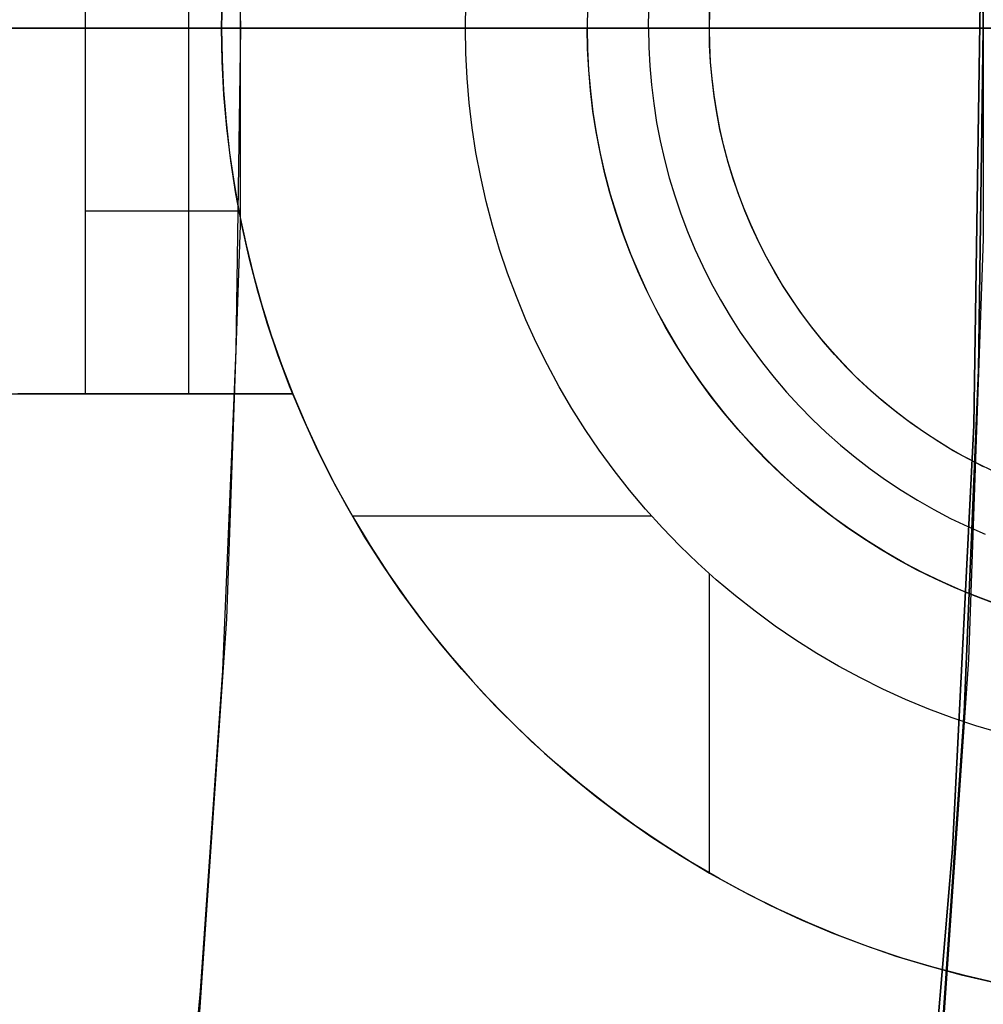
# Model space of a CAD drawing. Header units: millimetres. Extents: x -267 to 897, y -4167 to -3150.
# Tile 128 of 177: x 359.72 to 363.67, y -3520.9 to -3516.87. Entities that reach past the tile are written whole.
import ezdxf

# ---------------------------------------------------------------- set-up
doc = ezdxf.new("R2010")
doc.units = ezdxf.units.MM
doc.layers.add('1', color=7, linetype='Continuous')
doc.layers.add('BLANCO METALICO', color=7, linetype='Continuous', true_color=0xededed)

msp = doc.modelspace()

# ---------------------------------------------------------------- linework, layer by layer
at = {"layer": '1', "color": 250, "true_color": 0x111111}
for p, q in [((363.6518, -3515.4998, 106.0852), (363.6713, -3516.9025, 106.0852)), ((363.6713, -3516.9025, 84.2379), (363.6518, -3515.4998, 84.2379)), ((363.6518, -3515.4998, 106.0852), (363.6713, -3516.9025, 106.0852)), ((363.6713, -3516.9025, 84.2379), (363.6518, -3515.4998, 84.2379)), ((360.6073, -3515.5853, 109.1312), (360.6256, -3516.9025, 109.1312)), ((360.6073, -3515.5853, 109.1312), (360.6256, -3516.9025, 109.1312)), ((363.6703, -3516.0393, 95.1615), (363.6703, -3517.7658, 95.1615)), ((360.6247, -3516.0949, 109.1312), (360.6247, -3517.7102, 109.1312)), ((387.6638, -3516.9025, 31.0021), (313.6641, -3516.9025, 31.0021)), ((380.6271, -3516.9025, 48.5021), (313.6641, -3516.9025, 48.5021)), ((381.6563, -3516.9025, 65.7922), (340.8129, -3516.9025, 65.7922)), ((360.6256, -3516.9025, 109.1312), (359.6514, -3516.9025, 109.1312)), ((360.6256, -3516.9025, 109.1312), (360.6073, -3518.2198, 109.1312)), ((360.6256, -3516.9025, 109.1312), (360.6073, -3518.2198, 109.1312)), ((360.6256, -3516.9025, 109.1312), (360.7297, -3516.9025, 109.1297)), ((360.7297, -3516.9025, 109.1297), (360.8337, -3516.9025, 109.1245)), ((360.8337, -3516.9025, 109.1245), (360.9375, -3516.9025, 109.1159)), ((360.9375, -3516.9025, 109.1159), (361.0409, -3516.9025, 109.1036)), ((361.0409, -3516.9025, 109.1036), (361.1439, -3516.9025, 109.0879)), ((361.1439, -3516.9025, 109.0879), (361.2462, -3516.9025, 109.0686)), ((361.2462, -3516.9025, 109.0686), (361.3479, -3516.9025, 109.0459)), ((361.3479, -3516.9025, 109.0459), (361.4486, -3516.9025, 109.0197)), ((361.4486, -3516.9025, 109.0197), (361.5485, -3516.9025, 108.99)), ((361.5485, -3516.9025, 108.99), (361.6473, -3516.9025, 108.957)), ((361.6473, -3516.9025, 108.957), (361.7448, -3516.9025, 108.9206)), ((361.7448, -3516.9025, 108.9206), (361.8411, -3516.9025, 108.8809)), ((361.8411, -3516.9025, 108.8809), (361.936, -3516.9025, 108.8379)), ((361.936, -3516.9025, 108.8379), (362.0293, -3516.9025, 108.7917)), ((362.0293, -3516.9025, 108.7917), (362.121, -3516.9025, 108.7423)), ((362.121, -3516.9025, 108.7423), (362.211, -3516.9025, 108.6899)), ((362.211, -3516.9025, 108.6899), (362.2991, -3516.9025, 108.6344)), ((362.2991, -3516.9025, 108.6344), (362.3853, -3516.9025, 108.5759)), ((362.3853, -3516.9025, 108.5759), (362.4694, -3516.9025, 108.5145)), ((362.4694, -3516.9025, 108.5145), (362.5514, -3516.9025, 108.4502)), ((362.5514, -3516.9025, 108.4502), (362.6311, -3516.9025, 108.3832)), ((362.6311, -3516.9025, 108.3832), (362.7085, -3516.9025, 108.3135)), ((362.7085, -3516.9025, 108.3135), (362.7834, -3516.9025, 108.2412)), ((362.7834, -3516.9025, 108.2412), (362.8559, -3516.9025, 108.1664)), ((362.8559, -3516.9025, 108.1664), (362.9257, -3516.9025, 108.0892)), ((362.9257, -3516.9025, 108.0892), (362.9929, -3516.9025, 108.0096)), ((362.9929, -3516.9025, 108.0096), (363.0573, -3516.9025, 107.9277)), ((363.0573, -3516.9025, 107.9277), (363.1189, -3516.9025, 107.8437)), ((363.1189, -3516.9025, 107.8437), (363.1775, -3516.9025, 107.7577)), ((363.1775, -3516.9025, 107.7577), (363.2332, -3516.9025, 107.6697)), ((363.2332, -3516.9025, 107.6697), (363.2859, -3516.9025, 107.5798)), ((363.2859, -3516.9025, 107.5798), (363.3354, -3516.9025, 107.4882)), ((363.3354, -3516.9025, 107.4882), (363.3818, -3516.9025, 107.395)), ((363.3818, -3516.9025, 107.395), (363.425, -3516.9025, 107.3002)), ((363.425, -3516.9025, 107.3002), (363.4649, -3516.9025, 107.204)), ((363.4649, -3516.9025, 107.204), (363.5015, -3516.9025, 107.1065)), ((363.5015, -3516.9025, 107.1065), (363.5347, -3516.9025, 107.0078)), ((363.5347, -3516.9025, 107.0078), (363.5645, -3516.9025, 106.908)), ((363.5645, -3516.9025, 106.908), (363.591, -3516.9025, 106.8073)), ((363.591, -3516.9025, 106.8073), (363.6139, -3516.9025, 106.7057)), ((363.6139, -3516.9025, 106.7057), (363.6334, -3516.9025, 106.6034)), ((363.6334, -3516.9025, 106.6034), (363.6493, -3516.9025, 106.5005)), ((363.6493, -3516.9025, 106.5005), (363.6618, -3516.9025, 106.3971)), ((363.6713, -3516.9025, 106.0852), (363.6518, -3518.3052, 106.0852)), ((363.6518, -3518.3052, 84.2379), (363.6713, -3516.9025, 84.2379)), ((363.6713, -3516.9025, 106.0852), (363.6518, -3518.3052, 106.0852)), ((363.6518, -3518.3052, 84.2379), (363.6713, -3516.9025, 84.2379)), ((363.6618, -3516.9025, 106.3971), (363.6707, -3516.9025, 106.2933)), ((363.6707, -3516.9025, 106.2933), (363.676, -3516.9025, 106.1893)), ((360.6247, -3517.7102, 109.1312), (360.5692, -3519.3245, 109.1312)), ((363.6703, -3517.7658, 95.1615), (363.6107, -3519.4913, 95.1615)), ((360.6073, -3518.2198, 109.1312), (360.5524, -3519.536, 109.1312)), ((360.6073, -3518.2198, 109.1312), (360.5524, -3519.536, 109.1312)), ((363.6518, -3518.3052, 106.0852), (363.5933, -3519.7068, 106.0852)), ((363.5933, -3519.7068, 84.2379), (363.6518, -3518.3052, 84.2379)), ((363.6518, -3518.3052, 106.0852), (363.5933, -3519.7068, 106.0852)), ((363.5933, -3519.7068, 84.2379), (363.6518, -3518.3052, 84.2379)), ((360.5692, -3519.3245, 109.1312), (360.4582, -3520.936, 109.1312)), ((363.6107, -3519.4913, 95.1615), (363.4916, -3521.2137, 95.1615)), ((360.5524, -3519.536, 109.1312), (360.4608, -3520.8501, 109.1312)), ((360.5524, -3519.536, 109.1312), (360.4608, -3520.8501, 109.1312)), ((363.5933, -3519.7068, 106.0852), (363.4959, -3521.1062, 106.0852)), ((363.4959, -3521.1062, 84.2379), (363.5933, -3519.7068, 84.2379)), ((363.5933, -3519.7068, 106.0852), (363.4959, -3521.1062, 106.0852)), ((363.4959, -3521.1062, 84.2379), (363.5933, -3519.7068, 84.2379)), ((360.4608, -3520.8501, 109.1312), (360.3327, -3522.1612, 109.1312)), ((360.4608, -3520.8501, 109.1312), (360.3327, -3522.1612, 109.1312))]:
    msp.add_line(p, q, dxfattribs=at)
at = {"layer": '1', "color": 29, "true_color": 0x4d342b}
for p, q in [((363.6326, -3518.532, 90.5621), (363.6591, -3516.7946, 90.5621)), ((363.6326, -3518.532, 90.5621), (363.6591, -3516.7946, 90.5621)), ((363.6591, -3516.7946, 96.062), (363.6326, -3518.532, 96.062)), ((363.6591, -3516.7946, 93.3121), (363.6326, -3518.532, 93.3121)), ((363.6326, -3518.532, 96.062), (363.6591, -3516.7946, 96.062)), ((363.6326, -3518.532, 54.4621), (363.6591, -3516.7946, 54.4621)), ((363.6326, -3518.532, 54.4621), (363.6591, -3516.7946, 54.4621)), ((363.6591, -3516.7946, 62.4621), (363.6326, -3518.532, 62.4621)), ((363.6591, -3516.7946, 58.4621), (363.6326, -3518.532, 58.4621)), ((363.6326, -3518.532, 62.4621), (363.6591, -3516.7946, 62.4621)), ((363.6587, -3517.1293, 96.062), (363.6587, -3517.1293, 90.5621)), ((363.6587, -3517.1293, 62.4621), (363.6587, -3517.1293, 54.4621)), ((363.5458, -3520.2675, 90.5621), (363.6326, -3518.532, 90.5621)), ((363.5458, -3520.2675, 90.5621), (363.6326, -3518.532, 90.5621)), ((363.6326, -3518.532, 96.062), (363.5458, -3520.2675, 96.062)), ((363.6326, -3518.532, 93.3121), (363.5458, -3520.2675, 93.3121)), ((363.5458, -3520.2675, 96.062), (363.6326, -3518.532, 96.062)), ((363.5458, -3520.2675, 54.4621), (363.6326, -3518.532, 54.4621)), ((363.5458, -3520.2675, 54.4621), (363.6326, -3518.532, 54.4621)), ((363.6326, -3518.532, 62.4621), (363.5458, -3520.2675, 62.4621)), ((363.6326, -3518.532, 58.4621), (363.5458, -3520.2675, 58.4621)), ((363.5458, -3520.2675, 62.4621), (363.6326, -3518.532, 62.4621)), ((363.3987, -3521.9989, 90.5621), (363.5458, -3520.2675, 90.5621)), ((363.3987, -3521.9989, 90.5621), (363.5458, -3520.2675, 90.5621)), ((363.5458, -3520.2675, 96.062), (363.3987, -3521.9989, 96.062)), ((363.5458, -3520.2675, 93.3121), (363.3987, -3521.9989, 93.3121)), ((363.3987, -3521.9989, 96.062), (363.5458, -3520.2675, 96.062)), ((363.3987, -3521.9989, 54.4621), (363.5458, -3520.2675, 54.4621)), ((363.3987, -3521.9989, 54.4621), (363.5458, -3520.2675, 54.4621)), ((363.5458, -3520.2675, 62.4621), (363.3987, -3521.9989, 62.4621)), ((363.5458, -3520.2675, 58.4621), (363.3987, -3521.9989, 58.4621)), ((363.3987, -3521.9989, 62.4621), (363.5458, -3520.2675, 62.4621))]:
    msp.add_line(p, q, dxfattribs=at)
at = {"layer": '1', "color": 7, "true_color": 0xffffff}
for p, q in [((384.8577, -3516.9025, 31.0021), (313.6641, -3516.9025, 31.0021)), ((360.6661, -3516.9025, 1.281), (358.9568, -3516.9025, 1.0041)), ((362.3647, -3516.9025, 1.6172), (360.6661, -3516.9025, 1.281)), ((364.0506, -3516.9025, 2.0122), (362.3647, -3516.9025, 1.6172))]:
    msp.add_line(p, q, dxfattribs=at)
at = {"layer": 'BLANCO METALICO'}
for p, q in [((359.9894, -3515.4031, 261.5319), (359.9894, -3516.9025, 261.5319)), ((360.4149, -3516.9025, 261.5032), (360.4149, -3515.4033, 261.5032)), ((360.5487, -3516.9025, 262.0324), (360.551, -3516.766, 262.0324)), ((360.5507, -3516.7745, 261.4937), (360.5487, -3516.9025, 261.4939)), ((361.5481, -3516.9025, 262.0324), (361.5498, -3516.8001, 262.0324)), ((362.0494, -3516.8171, 261.5324), (362.048, -3516.9025, 261.5324)), ((362.0487, -3516.9025, 256.5324), (362.0502, -3516.8162, 256.5324)), ((362.2987, -3516.9025, 256.7824), (362.3, -3516.8249, 256.7824)), ((362.5484, -3516.9025, 261.0324), (362.5496, -3516.8327, 261.0324)), ((362.5487, -3516.9025, 257.0324), (362.5499, -3516.8335, 257.0324)), ((338.6638, -3516.9025, 239.9163), (411.8638, -3516.9025, 239.9163)), ((411.8638, -3516.9025, 239.1163), (339.1638, -3516.9025, 239.1163)), ((351.2127, -3516.9025, 256.5324), (362.0487, -3516.9025, 256.5324)), ((359.7816, -3516.9025, 261.5575), (359.7131, -3516.9025, 261.5709)), ((359.8506, -3516.9025, 261.5466), (359.7816, -3516.9025, 261.5575)), ((359.9199, -3516.9025, 261.538), (359.8506, -3516.9025, 261.5466)), ((359.9894, -3516.9025, 261.5319), (359.9199, -3516.9025, 261.538)), ((359.9894, -3516.9025, 261.5319), (359.9894, -3518.402, 261.5319)), ((360.5487, -3516.9025, 261.4939), (359.9894, -3516.9025, 261.5319)), ((360.4149, -3518.4017, 261.5032), (360.4149, -3516.9025, 261.5032)), ((360.5487, -3516.9025, 261.4939), (360.5507, -3517.0306, 261.4937)), ((360.551, -3517.0391, 262.0324), (360.5487, -3516.9025, 262.0324)), ((360.5487, -3516.9025, 262.0324), (360.5487, -3516.9025, 261.4939)), ((361.5481, -3516.9025, 262.0324), (360.5487, -3516.9025, 262.0324)), ((362.5482, -3516.9025, 261.0323), (361.5479, -3516.9025, 262.0323)), ((362.5482, -3516.9025, 261.0323), (361.5479, -3516.9025, 262.0323)), ((361.5498, -3517.005, 262.0324), (361.5481, -3516.9025, 262.0324)), ((362.5484, -3516.9025, 261.0324), (361.5481, -3516.9025, 262.0324)), ((362.0494, -3516.9879, 261.5324), (362.048, -3516.9025, 261.5324)), ((362.0502, -3516.9888, 256.5324), (362.0487, -3516.9025, 256.5324)), ((362.0487, -3516.9025, 256.5324), (362.5487, -3516.9025, 257.0324)), ((362.2987, -3516.9025, 256.7824), (362.3, -3516.9802, 256.7824)), ((362.5496, -3516.9723, 261.0324), (362.5484, -3516.9025, 261.0324)), ((362.5487, -3516.9025, 257.0324), (362.5484, -3516.9025, 261.0324)), ((362.5499, -3516.9716, 257.0324), (362.5487, -3516.9025, 257.0324)), ((361.555, -3517.1073, 262.0324), (361.5498, -3517.005, 262.0324)), ((362.0538, -3517.0732, 261.5324), (362.0494, -3516.9879, 261.5324)), ((362.0546, -3517.075, 256.5324), (362.0502, -3516.9888, 256.5324)), ((362.3, -3516.9802, 256.7824), (362.3041, -3517.0578, 256.7824)), ((362.5532, -3517.0421, 261.0324), (362.5496, -3516.9723, 261.0324)), ((362.5535, -3517.0405, 257.0324), (362.5499, -3516.9716, 257.0324)), ((360.5507, -3517.0306, 261.4937), (360.5569, -3517.1585, 261.4933)), ((360.558, -3517.1755, 262.0324), (360.551, -3517.0391, 262.0324)), ((362.5593, -3517.1116, 261.0324), (362.5532, -3517.0421, 261.0324)), ((362.5594, -3517.1093, 257.0324), (362.5535, -3517.0405, 257.0324)), ((362.0611, -3517.1583, 261.5324), (362.0538, -3517.0732, 261.5324)), ((362.0621, -3517.161, 256.5324), (362.0546, -3517.075, 256.5324)), ((362.3041, -3517.0578, 256.7824), (362.3107, -3517.1351, 256.7824)), ((361.5638, -3517.2094, 262.0324), (361.555, -3517.1073, 262.0324)), ((362.5678, -3517.1809, 261.0324), (362.5593, -3517.1116, 261.0324)), ((362.5677, -3517.1778, 257.0324), (362.5594, -3517.1093, 257.0324)), ((360.5569, -3517.1585, 261.4933), (360.5671, -3517.2861, 261.4925)), ((362.0712, -3517.243, 261.5324), (362.0611, -3517.1583, 261.5324)), ((362.0725, -3517.2467, 256.5324), (362.0621, -3517.161, 256.5324)), ((362.3107, -3517.1351, 256.7824), (362.3201, -3517.2122, 256.7824)), ((360.5697, -3517.3116, 262.0324), (360.558, -3517.1755, 262.0324)), ((362.5784, -3517.246, 257.0324), (362.5677, -3517.1778, 257.0324)), ((362.5787, -3517.2499, 261.0324), (362.5678, -3517.1809, 261.0324)), ((361.576, -3517.3111, 262.0324), (361.5638, -3517.2094, 262.0324)), ((362.0843, -3517.3274, 261.5324), (362.0712, -3517.243, 261.5324)), ((362.0858, -3517.3319, 256.5324), (362.0725, -3517.2467, 256.5324)), ((362.3201, -3517.2122, 256.7824), (362.3321, -3517.289, 256.7824)), ((362.5915, -3517.3138, 257.0324), (362.5784, -3517.246, 257.0324)), ((360.5671, -3517.2861, 261.4925), (360.5814, -3517.4133, 261.4914)), ((362.592, -3517.3184, 261.0324), (362.5787, -3517.2499, 261.0324)), ((360.5859, -3517.4472, 262.0324), (360.5697, -3517.3116, 262.0324)), ((361.5916, -3517.4124, 262.0324), (361.576, -3517.3111, 262.0324)), ((362.1003, -3517.4113, 261.5324), (362.0843, -3517.3274, 261.5324)), ((362.3321, -3517.289, 256.7824), (362.3468, -3517.3653, 256.7824)), ((362.6068, -3517.3812, 257.0324), (362.5915, -3517.3138, 257.0324)), ((362.6077, -3517.3865, 261.0324), (362.592, -3517.3184, 261.0324)), ((362.1021, -3517.4167, 256.5324), (362.0858, -3517.3319, 256.5324)), ((362.3468, -3517.3653, 256.7824), (362.3641, -3517.441, 256.7824)), ((362.6245, -3517.4479, 257.0324), (362.6068, -3517.3812, 257.0324)), ((362.6258, -3517.4539, 261.0324), (362.6077, -3517.3865, 261.0324)), ((360.5814, -3517.4133, 261.4914), (360.5998, -3517.54, 261.4901)), ((360.6068, -3517.5822, 262.0324), (360.5859, -3517.4472, 262.0324)), ((361.6108, -3517.5131, 262.0324), (361.5916, -3517.4124, 262.0324)), ((362.1191, -3517.4946, 261.5324), (362.1003, -3517.4113, 261.5324)), ((362.1213, -3517.5008, 256.5324), (362.1021, -3517.4167, 256.5324)), ((362.3641, -3517.441, 256.7824), (362.384, -3517.5161, 256.7824)), ((362.6445, -3517.514, 257.0324), (362.6245, -3517.4479, 257.0324)), ((362.6462, -3517.5207, 261.0324), (362.6258, -3517.4539, 261.0324)), ((361.6333, -3517.613, 262.0324), (361.6108, -3517.5131, 262.0324)), ((362.1407, -3517.5772, 261.5324), (362.1191, -3517.4946, 261.5324)), ((362.1434, -3517.5842, 256.5324), (362.1213, -3517.5008, 256.5324)), ((362.384, -3517.5161, 256.7824), (362.4064, -3517.5904, 256.7824)), ((362.6667, -3517.5793, 257.0324), (362.6445, -3517.514, 257.0324)), ((362.669, -3517.5867, 261.0324), (362.6462, -3517.5207, 261.0324)), ((360.5998, -3517.54, 261.4901), (360.6222, -3517.6661, 261.4884)), ((360.6324, -3517.7163, 262.0324), (360.6068, -3517.5822, 262.0324)), ((362.1651, -3517.659, 261.5324), (362.1407, -3517.5772, 261.5324)), ((362.1684, -3517.6668, 256.5324), (362.1434, -3517.5842, 256.5324)), ((362.4064, -3517.5904, 256.7824), (362.4314, -3517.6639, 256.7824)), ((362.6912, -3517.6439, 257.0324), (362.6667, -3517.5793, 257.0324)), ((362.694, -3517.6519, 261.0324), (362.669, -3517.5867, 261.0324)), ((361.6592, -3517.7122, 262.0324), (361.6333, -3517.613, 262.0324)), ((362.7179, -3517.7076, 257.0324), (362.6912, -3517.6439, 257.0324)), ((359.9895, -3517.6522, 261.5329), (360.6196, -3517.6522, 261.4889)), ((360.6222, -3517.6661, 261.4884), (360.6487, -3517.7914, 261.4864)), ((362.1923, -3517.74, 261.5324), (362.1651, -3517.659, 261.5324)), ((362.1962, -3517.7486, 256.5324), (362.1684, -3517.6668, 256.5324)), ((362.4314, -3517.6639, 256.7824), (362.459, -3517.7366, 256.7824)), ((362.7213, -3517.7162, 261.0324), (362.694, -3517.6519, 261.0324)), ((360.6624, -3517.8496, 262.0324), (360.6324, -3517.7163, 262.0324)), ((361.6886, -3517.8103, 262.0324), (361.6592, -3517.7122, 262.0324)), ((362.7468, -3517.7703, 257.0324), (362.7179, -3517.7076, 257.0324)), ((362.7508, -3517.7795, 261.0324), (362.7213, -3517.7162, 261.0324)), ((362.2223, -3517.8199, 261.5324), (362.1923, -3517.74, 261.5324)), ((362.2268, -3517.8292, 256.5324), (362.1962, -3517.7486, 256.5324)), ((362.459, -3517.7366, 256.7824), (362.489, -3517.8082, 256.7824)), ((362.7778, -3517.832, 257.0324), (362.7468, -3517.7703, 257.0324)), ((360.6487, -3517.7914, 261.4864), (360.6791, -3517.9157, 261.4841)), ((361.7212, -3517.9075, 262.0324), (361.6886, -3517.8103, 262.0324)), ((362.489, -3517.8082, 256.7824), (362.5215, -3517.8788, 256.7824)), ((362.7825, -3517.8417, 261.0324), (362.7508, -3517.7795, 261.0324)), ((360.697, -3517.9817, 262.0324), (360.6624, -3517.8496, 262.0324)), ((362.255, -3517.8988, 261.5324), (362.2223, -3517.8199, 261.5324)), ((362.2602, -3517.9088, 256.5324), (362.2268, -3517.8292, 256.5324)), ((362.8109, -3517.8925, 257.0324), (362.7778, -3517.832, 257.0324)), ((362.8163, -3517.9028, 261.0324), (362.7825, -3517.8417, 261.0324)), ((362.5215, -3517.8788, 256.7824), (362.5564, -3517.9481, 256.7824)), ((362.8461, -3517.9519, 257.0324), (362.8109, -3517.8925, 257.0324)), ((360.6791, -3517.9157, 261.4841), (360.7135, -3518.039, 261.4815)), ((361.7572, -3518.0034, 262.0324), (361.7212, -3517.9075, 262.0324)), ((362.2903, -3517.9765, 261.5324), (362.255, -3517.8988, 261.5324)), ((362.2963, -3517.9872, 256.5324), (362.2602, -3517.9088, 256.5324)), ((362.8523, -3517.9626, 261.0324), (362.8163, -3517.9028, 261.0324)), ((362.5564, -3517.9481, 256.7824), (362.5937, -3518.0163, 256.7824)), ((362.8834, -3518.0101, 257.0324), (362.8461, -3517.9519, 257.0324)), ((362.8903, -3518.0212, 261.0324), (362.8523, -3517.9626, 261.0324)), ((360.7361, -3518.1126, 262.0324), (360.697, -3517.9817, 262.0324)), ((361.7964, -3518.0981, 262.0324), (361.7572, -3518.0034, 262.0324)), ((362.3283, -3518.053, 261.5324), (362.2903, -3517.9765, 261.5324)), ((362.335, -3518.0643, 256.5324), (362.2963, -3517.9872, 256.5324)), ((362.9226, -3518.0669, 257.0324), (362.8834, -3518.0101, 257.0324)), ((360.7135, -3518.039, 261.4815), (360.7519, -3518.1612, 261.4786)), ((362.3689, -3518.1282, 261.5324), (362.3283, -3518.053, 261.5324)), ((362.5937, -3518.0163, 256.7824), (362.6333, -3518.0831, 256.7824)), ((362.9303, -3518.0784, 261.0324), (362.8903, -3518.0212, 261.0324)), ((362.3765, -3518.14, 256.5324), (362.335, -3518.0643, 256.5324)), ((362.6333, -3518.0831, 256.7824), (362.6752, -3518.1485, 256.7824)), ((362.9637, -3518.1223, 257.0324), (362.9226, -3518.0669, 257.0324)), ((362.9724, -3518.1342, 261.0324), (362.9303, -3518.0784, 261.0324)), ((360.7796, -3518.242, 262.0324), (360.7361, -3518.1126, 262.0324)), ((361.8388, -3518.1914, 262.0324), (361.7964, -3518.0981, 262.0324)), ((362.412, -3518.2019, 261.5324), (362.3689, -3518.1282, 261.5324)), ((363.0068, -3518.1763, 257.0324), (362.9637, -3518.1223, 257.0324)), ((363.0163, -3518.1884, 261.0324), (362.9724, -3518.1342, 261.0324)), ((360.7519, -3518.1612, 261.4786), (360.7941, -3518.282, 261.4754)), ((362.4205, -3518.2143, 256.5324), (362.3765, -3518.14, 256.5324)), ((362.6752, -3518.1485, 256.7824), (362.7193, -3518.2124, 256.7824)), ((361.8844, -3518.2831, 262.0324), (361.8388, -3518.1914, 262.0324)), ((362.4576, -3518.2741, 261.5324), (362.412, -3518.2019, 261.5324)), ((362.467, -3518.287, 256.5324), (362.4205, -3518.2143, 256.5324)), ((362.7193, -3518.2124, 256.7824), (362.7656, -3518.2748, 256.7824)), ((363.0517, -3518.2288, 257.0324), (363.0068, -3518.1763, 257.0324)), ((363.0621, -3518.2411, 261.0324), (363.0163, -3518.1884, 261.0324)), ((360.8276, -3518.3699, 262.0324), (360.7796, -3518.242, 262.0324)), ((363.0983, -3518.2796, 257.0324), (363.0517, -3518.2288, 257.0324)), ((363.1097, -3518.2922, 261.0324), (363.0621, -3518.2411, 261.0324)), ((360.7941, -3518.282, 261.4754), (360.8402, -3518.4015, 261.472)), ((361.933, -3518.3733, 262.0324), (361.8844, -3518.2831, 262.0324)), ((362.5057, -3518.3446, 261.5324), (362.4576, -3518.2741, 261.5324)), ((362.516, -3518.358, 256.5324), (362.467, -3518.287, 256.5324)), ((362.7656, -3518.2748, 256.7824), (362.814, -3518.3355, 256.7824)), ((363.1467, -3518.3289, 257.0324), (363.0983, -3518.2796, 257.0324)), ((363.1591, -3518.3416, 261.0324), (363.1097, -3518.2922, 261.0324)), ((362.814, -3518.3355, 256.7824), (362.8645, -3518.3945, 256.7824)), ((363.1968, -3518.3764, 257.0324), (363.1467, -3518.3289, 257.0324)), ((360.8798, -3518.4961, 262.0324), (360.8276, -3518.3699, 262.0324)), ((361.9848, -3518.4618, 262.0324), (361.933, -3518.3733, 262.0324)), ((362.5561, -3518.4136, 261.5324), (362.5057, -3518.3446, 261.5324)), ((362.5675, -3518.4273, 256.5324), (362.516, -3518.358, 256.5324)), ((363.2102, -3518.3892, 261.0324), (363.1591, -3518.3416, 261.0324)), ((363.2485, -3518.4222, 257.0324), (363.1968, -3518.3764, 257.0324)), ((351.4382, -3518.4025, 259.5324), (360.8406, -3518.4025, 259.5324)), ((359.7816, -3518.402, 261.5575), (359.7131, -3518.402, 261.5708)), ((359.8506, -3518.402, 261.5466), (359.7816, -3518.402, 261.5575)), ((359.9199, -3518.402, 261.538), (359.8506, -3518.402, 261.5466)), ((359.9894, -3518.402, 261.5319), (359.9199, -3518.402, 261.538)), ((360.8402, -3518.4015, 261.472), (359.9894, -3518.402, 261.5319)), ((360.8406, -3518.4025, 259.5324), (360.8402, -3518.4015, 261.472)), ((360.8406, -3518.4025, 259.5324), (360.8952, -3518.531, 259.5324)), ((362.6088, -3518.4807, 261.5324), (362.5561, -3518.4136, 261.5324)), ((362.8645, -3518.3945, 256.7824), (362.917, -3518.4518, 256.7824)), ((363.2628, -3518.435, 261.0324), (363.2102, -3518.3892, 261.0324)), ((362.6213, -3518.4947, 256.5324), (362.5675, -3518.4273, 256.5324)), ((362.917, -3518.4518, 256.7824), (362.9715, -3518.5072, 256.7824)), ((363.3017, -3518.4662, 257.0324), (363.2485, -3518.4222, 257.0324)), ((363.3171, -3518.479, 261.0324), (363.2628, -3518.435, 261.0324)), ((360.9364, -3518.6205, 262.0324), (360.8798, -3518.4961, 262.0324)), ((362.0395, -3518.5484, 262.0324), (361.9848, -3518.4618, 262.0324)), ((362.6638, -3518.546, 261.5324), (362.6088, -3518.4807, 261.5324)), ((362.6774, -3518.5603, 256.5324), (362.6213, -3518.4947, 256.5324)), ((363.3564, -3518.5083, 257.0324), (363.3017, -3518.4662, 257.0324)), ((363.3729, -3518.521, 261.0324), (363.3171, -3518.479, 261.0324)), ((360.8952, -3518.531, 259.5324), (360.9542, -3518.6574, 259.5324)), ((362.9715, -3518.5072, 256.7824), (363.0278, -3518.5607, 256.7824)), ((363.4126, -3518.5485, 257.0324), (363.3564, -3518.5083, 257.0324)), ((363.4301, -3518.561, 261.0324), (363.3729, -3518.521, 261.0324)), ((362.0971, -3518.6331, 262.0324), (362.0395, -3518.5484, 262.0324)), ((362.7211, -3518.6094, 261.5324), (362.6638, -3518.546, 261.5324)), ((362.7357, -3518.6239, 256.5324), (362.6774, -3518.5603, 256.5324)), ((363.0278, -3518.5607, 256.7824), (363.086, -3518.6122, 256.7824)), ((363.4701, -3518.5867, 257.0324), (363.4126, -3518.5485, 257.0324)), ((363.4886, -3518.5991, 261.0324), (363.4301, -3518.561, 261.0324)), ((362.7804, -3518.6708, 261.5324), (362.7211, -3518.6094, 261.5324)), ((363.086, -3518.6122, 256.7824), (363.1458, -3518.6616, 256.7824)), ((363.5288, -3518.6229, 257.0324), (363.4701, -3518.5867, 257.0324)), ((363.5485, -3518.635, 261.0324), (363.4886, -3518.5991, 261.0324)), ((360.9971, -3518.7428, 262.0324), (360.9364, -3518.6205, 262.0324)), ((360.9542, -3518.6574, 259.5324), (361.0176, -3518.7818, 259.5324)), ((362.1576, -3518.7158, 262.0324), (362.0971, -3518.6331, 262.0324)), ((362.7962, -3518.6855, 256.5324), (362.7357, -3518.6239, 256.5324)), ((363.5888, -3518.6571, 257.0324), (363.5288, -3518.6229, 257.0324)), ((363.6095, -3518.6689, 261.0324), (363.5485, -3518.635, 261.0324)), ((363.65, -3518.6892, 257.0324), (363.5888, -3518.6571, 257.0324)), ((362.8418, -3518.7301, 261.5324), (362.7804, -3518.6708, 261.5324)), ((362.8588, -3518.7449, 256.5324), (362.7962, -3518.6855, 256.5324)), ((363.1458, -3518.6616, 256.7824), (363.2074, -3518.709, 256.7824)), ((363.6718, -3518.7006, 261.0324), (363.6095, -3518.6689, 261.0324)), ((363.7122, -3518.7192, 257.0324), (363.65, -3518.6892, 257.0324)), ((362.2209, -3518.7964, 262.0324), (362.1576, -3518.7158, 262.0324)), ((362.9052, -3518.7874, 261.5324), (362.8418, -3518.7301, 261.5324)), ((363.2074, -3518.709, 256.7824), (363.2705, -3518.7542, 256.7824)), ((361.062, -3518.863, 262.0324), (360.9971, -3518.7428, 262.0324)), ((362.9234, -3518.8021, 256.5324), (362.8588, -3518.7449, 256.5324)), ((363.2705, -3518.7542, 256.7824), (363.3352, -3518.7972, 256.7824)), ((361.0176, -3518.7818, 259.5324), (361.0853, -3518.9038, 259.5324)), ((362.2869, -3518.8748, 262.0324), (362.2209, -3518.7964, 262.0324)), ((362.9705, -3518.8424, 261.5324), (362.9052, -3518.7874, 261.5324)), ((362.99, -3518.8571, 256.5324), (362.9234, -3518.8021, 256.5324)), ((363.3352, -3518.7972, 256.7824), (363.4013, -3518.838, 256.7824)), ((363.0377, -3518.8951, 261.5324), (362.9705, -3518.8424, 261.5324)), ((363.0584, -3518.9097, 256.5324), (362.99, -3518.8571, 256.5324)), ((363.4013, -3518.838, 256.7824), (363.4688, -3518.8764, 256.7824)), ((361.131, -3518.9809, 262.0324), (361.062, -3518.863, 262.0324)), ((362.3556, -3518.9508, 262.0324), (362.2869, -3518.8748, 262.0324)), ((363.1066, -3518.9455, 261.5324), (363.0377, -3518.8951, 261.5324)), ((363.4688, -3518.8764, 256.7824), (363.5376, -3518.9125, 256.7824)), ((361.0846, -3518.9025, 262.0324), (362.3115, -3518.9025, 262.0324)), ((361.0853, -3518.9038, 259.5324), (361.1573, -3519.0234, 259.5324)), ((363.1285, -3518.96, 256.5324), (363.0584, -3518.9097, 256.5324)), ((363.5376, -3518.9125, 256.7824), (363.6076, -3518.9462, 256.7824)), ((361.204, -3519.0963, 262.0324), (361.131, -3518.9809, 262.0324)), ((362.4268, -3519.0245, 262.0324), (362.3556, -3518.9508, 262.0324)), ((363.1772, -3518.9936, 261.5324), (363.1066, -3518.9455, 261.5324)), ((363.2004, -3519.0078, 256.5324), (363.1285, -3518.96, 256.5324)), ((363.6076, -3518.9462, 256.7824), (363.6787, -3518.9775, 256.7824)), ((363.2493, -3519.0392, 261.5324), (363.1772, -3518.9936, 261.5324)), ((363.2739, -3519.0531, 256.5324), (363.2004, -3519.0078, 256.5324)), ((361.1573, -3519.0234, 259.5324), (361.2333, -3519.1405, 259.5324)), ((362.5005, -3519.0957, 262.0324), (362.4268, -3519.0245, 262.0324)), ((363.3231, -3519.0823, 261.5324), (363.2493, -3519.0392, 261.5324)), ((363.3488, -3519.0958, 256.5324), (363.2739, -3519.0531, 256.5324)), ((361.2808, -3519.2092, 262.0324), (361.204, -3519.0963, 262.0324)), ((362.5765, -3519.1644, 262.0324), (362.5005, -3519.0957, 262.0324)), ((363.3982, -3519.1229, 261.5324), (363.3231, -3519.0823, 261.5324)), ((363.4253, -3519.1359, 256.5324), (363.3488, -3519.0958, 256.5324)), ((361.2333, -3519.1405, 259.5324), (361.3134, -3519.2548, 259.5324)), ((362.5487, -3520.3666, 262.0324), (362.5487, -3519.1398, 262.0324)), ((363.4747, -3519.1609, 261.5324), (363.3982, -3519.1229, 261.5324)), ((363.503, -3519.1733, 256.5324), (363.4253, -3519.1359, 256.5324)), ((362.6549, -3519.2304, 262.0324), (362.5765, -3519.1644, 262.0324)), ((363.5524, -3519.1962, 261.5324), (363.4747, -3519.1609, 261.5324)), ((363.582, -3519.2081, 256.5324), (363.503, -3519.1733, 256.5324)), ((361.3615, -3519.3195, 262.0324), (361.2808, -3519.2092, 262.0324)), ((363.6313, -3519.2289, 261.5324), (363.5524, -3519.1962, 261.5324)), ((363.6622, -3519.2401, 256.5324), (363.582, -3519.2081, 256.5324)), ((361.3134, -3519.2548, 259.5324), (361.3974, -3519.3662, 259.5324)), ((362.7355, -3519.2937, 262.0324), (362.6549, -3519.2304, 262.0324)), ((363.7112, -3519.2589, 261.5324), (363.6313, -3519.2289, 261.5324)), ((363.7434, -3519.2693, 256.5324), (363.6622, -3519.2401, 256.5324)), ((362.8182, -3519.3542, 262.0324), (362.7355, -3519.2937, 262.0324)), ((361.4458, -3519.4269, 262.0324), (361.3615, -3519.3195, 262.0324)), ((361.3974, -3519.3662, 259.5324), (361.4853, -3519.4746, 259.5324)), ((362.9029, -3519.4119, 262.0324), (362.8182, -3519.3542, 262.0324)), ((361.5338, -3519.5313, 262.0324), (361.4458, -3519.4269, 262.0324)), ((362.9895, -3519.4666, 262.0324), (362.9029, -3519.4119, 262.0324)), ((363.0779, -3519.5183, 262.0324), (362.9895, -3519.4666, 262.0324)), ((361.4853, -3519.4746, 259.5324), (361.5769, -3519.5799, 259.5324)), ((361.6253, -3519.6327, 262.0324), (361.5338, -3519.5313, 262.0324)), ((363.1681, -3519.567, 262.0324), (363.0779, -3519.5183, 262.0324)), ((361.5769, -3519.5799, 259.5324), (361.6721, -3519.682, 259.5324)), ((363.2599, -3519.6126, 262.0324), (363.1681, -3519.567, 262.0324)), ((363.3531, -3519.655, 262.0324), (363.2599, -3519.6126, 262.0324)), ((361.7203, -3519.7309, 262.0324), (361.6253, -3519.6327, 262.0324)), ((363.4478, -3519.6943, 262.0324), (363.3531, -3519.655, 262.0324)), ((361.6721, -3519.682, 259.5324), (361.7708, -3519.7806, 259.5324)), ((363.5438, -3519.7302, 262.0324), (363.4478, -3519.6943, 262.0324)), ((361.8185, -3519.8259, 262.0324), (361.7203, -3519.7309, 262.0324)), ((363.6409, -3519.7629, 262.0324), (363.5438, -3519.7302, 262.0324)), ((361.7708, -3519.7806, 259.5324), (361.8729, -3519.8758, 259.5324)), ((363.7391, -3519.7922, 262.0324), (363.6409, -3519.7629, 262.0324)), ((361.9199, -3519.9174, 262.0324), (361.8185, -3519.8259, 262.0324)), ((361.8729, -3519.8758, 259.5324), (361.9783, -3519.9673, 259.5324)), ((362.0243, -3520.0054, 262.0324), (361.9199, -3519.9174, 262.0324)), ((361.9783, -3519.9673, 259.5324), (362.0868, -3520.0551, 259.5324)), ((362.1317, -3520.0897, 262.0324), (362.0243, -3520.0054, 262.0324)), ((362.0868, -3520.0551, 259.5324), (362.1983, -3520.1391, 259.5324)), ((362.242, -3520.1704, 262.0324), (362.1317, -3520.0897, 262.0324)), ((362.1983, -3520.1391, 259.5324), (362.3126, -3520.2191, 259.5324)), ((362.3549, -3520.2472, 262.0324), (362.242, -3520.1704, 262.0324)), ((362.3126, -3520.2191, 259.5324), (362.4297, -3520.2951, 259.5324)), ((362.4704, -3520.3202, 262.0324), (362.3549, -3520.2472, 262.0324)), ((362.4297, -3520.2951, 259.5324), (362.5493, -3520.367, 259.5324)), ((362.5882, -3520.3892, 262.0324), (362.4704, -3520.3202, 262.0324)), ((362.5493, -3520.367, 259.5324), (362.6714, -3520.4346, 259.5324)), ((362.7084, -3520.4541, 262.0324), (362.5882, -3520.3892, 262.0324)), ((362.6714, -3520.4346, 259.5324), (362.7958, -3520.498, 259.5324)), ((362.8308, -3520.5148, 262.0324), (362.7084, -3520.4541, 262.0324)), ((362.7958, -3520.498, 259.5324), (362.9223, -3520.5569, 259.5324)), ((362.9551, -3520.5714, 262.0324), (362.8308, -3520.5148, 262.0324)), ((362.9223, -3520.5569, 259.5324), (363.0508, -3520.6115, 259.5324)), ((363.0813, -3520.6236, 262.0324), (362.9551, -3520.5714, 262.0324)), ((363.0508, -3520.6115, 259.5324), (363.1811, -3520.6615, 259.5324)), ((363.2092, -3520.6716, 262.0324), (363.0813, -3520.6236, 262.0324)), ((363.1811, -3520.6615, 259.5324), (363.313, -3520.7069, 259.5324)), ((363.3386, -3520.7151, 262.0324), (363.2092, -3520.6716, 262.0324)), ((363.313, -3520.7069, 259.5324), (363.4465, -3520.7477, 259.5324)), ((363.4695, -3520.7542, 262.0324), (363.3386, -3520.7151, 262.0324)), ((363.4465, -3520.7477, 259.5324), (363.5813, -3520.7838, 259.5324)), ((363.6016, -3520.7888, 262.0324), (363.4695, -3520.7542, 262.0324)), ((363.5813, -3520.7838, 259.5324), (363.7173, -3520.8152, 259.5324)), ((363.7349, -3520.8189, 262.0324), (363.6016, -3520.7888, 262.0324))]:
    msp.add_line(p, q, dxfattribs=at)

doc.saveas('drawing.dxf')
